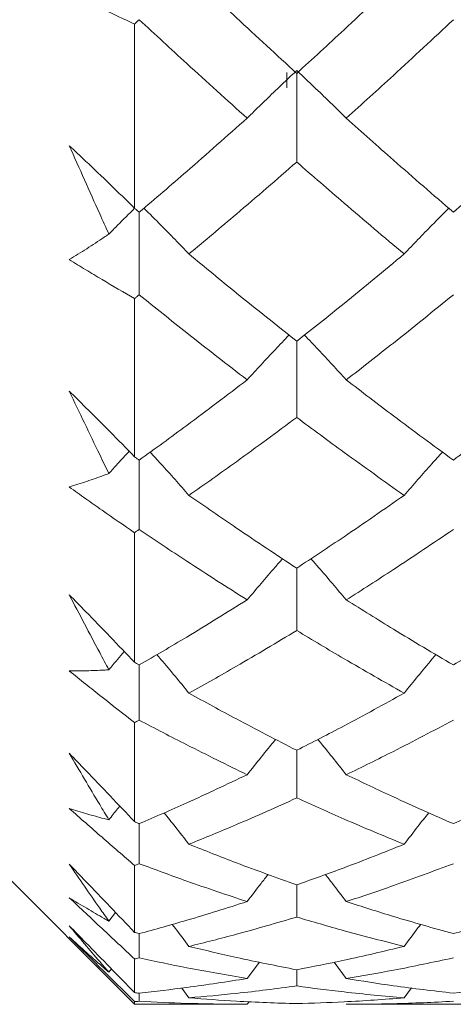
# Model space of a CAD drawing. Header units: inches. Extents: x 0.8 to 21, y 1.2 to 16.5.
# Tile 28 of 88: x 4.1184 to 4.2181, y 7.88 to 8.1059. Entities that reach past the tile are written whole.
import ezdxf

# ---------------------------------------------------------------- set-up
doc = ezdxf.new("R2010")
doc.units = ezdxf.units.IN
doc.header["$MEASUREMENT"] = 0

msp = doc.modelspace()

# ---------------------------------------------------------------- linework, layer by layer
at = {"color": 7, "linetype": 'Continuous', "lineweight": 15}
for p, q in [((4.14483, 8.06267), (4.14483, 8.1049)), ((4.17983, 8.09378), (4.17983, 8.09026)), ((4.18209, 8.0936), (4.18209, 8.07326)), ((4.14592, 8.06175), (4.14592, 8.04281)), ((4.14483, 8.00567), (4.14483, 8.04193)), ((4.18209, 8.03214), (4.18209, 8.01468)), ((4.01983, 8.00505), (4.14483, 7.88005)), ((4.14592, 8.00489), (4.14592, 7.98897)), ((4.14483, 7.95851), (4.14483, 7.98824)), ((4.18209, 7.9801), (4.18209, 7.96579)), ((4.14592, 7.95789), (4.14592, 7.94524)), ((4.14483, 7.92195), (4.14483, 7.94466)), ((4.18209, 7.93832), (4.18209, 7.92739)), ((4.14592, 7.92149), (4.14592, 7.91231)), ((4.14483, 7.89656), (4.14483, 7.9119)), ((4.18209, 7.90745), (4.18209, 7.90006)), ((4.13892, 7.89914), (4.14046, 7.90113)), ((4.14592, 7.89626), (4.14592, 7.8907)), ((4.14483, 7.88273), (4.14483, 7.89046)), ((4.1707, 7.88596), (4.17352, 7.88972)), ((4.19346, 7.88596), (4.19067, 7.8897)), ((4.13892, 7.88743), (4.1395, 7.88819)), ((4.18209, 7.88797), (4.18209, 7.88425)), ((4.15733, 7.88153), (4.15566, 7.88378)), ((4.20676, 7.88153), (4.20844, 7.8838)), ((4.14483, 7.88005), (4.14483, 7.88068)), ((4.14592, 7.88261), (4.14592, 7.88074)), ((4.1707, 7.88005), (4.17115, 7.88065)), ((4.14483, 7.88005), (4.1707, 7.88005)), ((4.19346, 7.88005), (4.24251, 7.88005))]:
    msp.add_line(p, q, dxfattribs=at)
for points, knots in [([(4.18209, 8.0936), (4.17747, 8.09783), (4.16923, 8.1054), (4.16097, 8.1132), (4.15733, 8.11664)], [0, 0, 0, 0, 0.559703, 1, 1, 1, 1]), ([(4.20676, 8.11664), (4.20216, 8.11227), (4.19395, 8.10447), (4.18572, 8.09692), (4.18209, 8.0936)], [0, 0, 0, 0, 0.559504, 1, 1, 1, 1]), ([(4.14483, 8.1049), (4.14234, 8.10606), (4.13861, 8.1078), (4.1336, 8.11025), (4.13109, 8.11152), (4.12983, 8.11216)], [0, 0, 0, 0, 0.49985, 0.749906, 1, 1, 1, 1]), ([(4.14592, 8.10591), (4.14572, 8.10572), (4.14535, 8.10539), (4.14499, 8.10505), (4.14483, 8.1049)], [0, 0, 0, 0, 0.559995, 1, 1, 1, 1]), ([(4.1707, 8.08332), (4.16608, 8.08747), (4.15782, 8.09489), (4.14956, 8.10254), (4.14592, 8.10591)], [0, 0, 0, 0, 0.559794, 1, 1, 1, 1]), ([(4.21807, 8.10591), (4.21348, 8.10163), (4.20529, 8.09398), (4.19708, 8.08658), (4.19346, 8.08332)], [0, 0, 0, 0, 0.559413, 1, 1, 1, 1]), ([(4.1707, 8.08332), (4.17177, 8.08437), (4.17389, 8.08646), (4.17768, 8.09011), (4.18043, 8.0927), (4.18209, 8.09426)], [0, 0, 0, 0, 0.284297, 0.568594, 1, 1, 1, 1]), ([(4.19346, 8.08332), (4.1924, 8.08437), (4.19028, 8.08646), (4.1865, 8.09011), (4.18375, 8.0927), (4.18209, 8.09426)], [0, 0, 0, 0, 0.284475, 0.568949, 1, 1, 1, 1]), ([(4.1707, 8.08332), (4.16608, 8.07923), (4.15782, 8.07191), (4.14956, 8.06485), (4.14592, 8.06175)], [0, 0, 0, 0, 0.559794, 1, 1, 1, 1]), ([(4.21807, 8.06175), (4.21348, 8.0657), (4.20529, 8.07278), (4.19708, 8.0801), (4.19346, 8.08332)], [0, 0, 0, 0, 0.559413, 1, 1, 1, 1]), ([(4.24251, 8.08332), (4.23797, 8.07923), (4.22983, 8.0719), (4.22166, 8.06485), (4.21807, 8.06175)], [0, 0, 0, 0, 0.559215, 1, 1, 1, 1]), ([(4.12983, 8.07701), (4.13109, 8.07584), (4.13422, 8.0729), (4.13923, 8.06813), (4.14296, 8.06449), (4.14483, 8.06267)], [0, 0, 0, 0, 0.249909, 0.624893, 1, 1, 1, 1]), ([(4.13892, 8.05672), (4.13822, 8.05828), (4.13519, 8.065), (4.13216, 8.07179), (4.12983, 8.07701)], [0, 0, 0, 0, 0.231715, 1, 1, 1, 1]), ([(4.18209, 8.07326), (4.17747, 8.06925), (4.16923, 8.06209), (4.16097, 8.0552), (4.15733, 8.05217)], [0, 0, 0, 0, 0.559703, 1, 1, 1, 1]), ([(4.20676, 8.05217), (4.20216, 8.05603), (4.19395, 8.06294), (4.18572, 8.07011), (4.18209, 8.07326)], [0, 0, 0, 0, 0.559504, 1, 1, 1, 1]), ([(4.13892, 8.05672), (4.13959, 8.0574), (4.14155, 8.05939), (4.14354, 8.06136), (4.14485, 8.06266)], [0, 0, 0, 0, 0.342148, 1, 1, 1, 1]), ([(4.14592, 8.06175), (4.14572, 8.06192), (4.14535, 8.06223), (4.14499, 8.06253), (4.14483, 8.06267)], [0, 0, 0, 0, 0.559995, 1, 1, 1, 1]), ([(4.15733, 8.05217), (4.15627, 8.05327), (4.15414, 8.05548), (4.1507, 8.05898), (4.1483, 8.06136), (4.14699, 8.06266)], [0, 0, 0, 0, 0.312973, 0.625947, 1, 1, 1, 1]), ([(4.20676, 8.05217), (4.20781, 8.05327), (4.20993, 8.05549), (4.21334, 8.05899), (4.21572, 8.06137), (4.21701, 8.06266)], [0, 0, 0, 0, 0.313985, 0.627969, 1, 1, 1, 1]), ([(4.12983, 8.05087), (4.13117, 8.0517), (4.13383, 8.05336), (4.13686, 8.05534), (4.13856, 8.05648), (4.13892, 8.05672)], [0, 0, 0, 0, 0.440572, 0.881144, 1, 1, 1, 1]), ([(4.18209, 8.03214), (4.17747, 8.0358), (4.16923, 8.04235), (4.16097, 8.04916), (4.15733, 8.05217)], [0, 0, 0, 0, 0.559703, 1, 1, 1, 1]), ([(4.20676, 8.05217), (4.20216, 8.04835), (4.19395, 8.04154), (4.18572, 8.03501), (4.18209, 8.03214)], [0, 0, 0, 0, 0.559504, 1, 1, 1, 1]), ([(4.14483, 8.04193), (4.14234, 8.04338), (4.13861, 8.04554), (4.1336, 8.04856), (4.13109, 8.0501), (4.12983, 8.05087)], [0, 0, 0, 0, 0.49985, 0.749906, 1, 1, 1, 1]), ([(4.14592, 8.04281), (4.14572, 8.04265), (4.14535, 8.04235), (4.14499, 8.04206), (4.14483, 8.04193)], [0, 0, 0, 0, 0.5599954, 1, 1, 1, 1]), ([(4.1707, 8.02329), (4.16608, 8.02686), (4.15782, 8.03323), (4.14956, 8.03988), (4.14592, 8.04281)], [0, 0, 0, 0, 0.559794, 1, 1, 1, 1]), ([(4.21807, 8.04281), (4.21348, 8.03909), (4.20529, 8.03245), (4.19708, 8.02609), (4.19346, 8.02329)], [0, 0, 0, 0, 0.559413, 1, 1, 1, 1]), ([(4.1707, 8.02329), (4.17177, 8.02445), (4.17389, 8.02677), (4.17709, 8.03019), (4.17925, 8.03245), (4.18031, 8.03356)], [0, 0, 0, 0, 0.336257, 0.672514, 1, 1, 1, 1]), ([(4.19346, 8.02329), (4.1924, 8.02445), (4.19028, 8.02677), (4.18709, 8.0302), (4.18493, 8.03245), (4.18387, 8.03356)], [0, 0, 0, 0, 0.336547, 0.673094, 1, 1, 1, 1]), ([(4.1707, 8.02329), (4.16608, 8.01978), (4.15782, 8.0135), (4.14956, 8.00752), (4.14592, 8.00489)], [0, 0, 0, 0, 0.559794, 1, 1, 1, 1]), ([(4.21807, 8.00489), (4.21348, 8.00824), (4.20529, 8.01425), (4.19708, 8.02052), (4.19346, 8.02329)], [0, 0, 0, 0, 0.559413, 1, 1, 1, 1]), ([(4.24251, 8.02329), (4.23797, 8.01978), (4.22983, 8.0135), (4.22166, 8.00752), (4.21807, 8.00489)], [0, 0, 0, 0, 0.559215, 1, 1, 1, 1]), ([(4.12983, 8.0207), (4.13109, 8.01946), (4.13422, 8.01637), (4.13923, 8.01137), (4.14296, 8.00757), (4.14483, 8.00567)], [0, 0, 0, 0, 0.249909, 0.624893, 1, 1, 1, 1]), ([(4.13892, 8.0018), (4.13822, 8.00324), (4.13519, 8.0095), (4.13216, 8.01583), (4.12983, 8.0207)], [0, 0, 0, 0, 0.231715, 1, 1, 1, 1]), ([(4.18209, 8.01468), (4.17747, 8.01126), (4.16923, 8.00516), (4.16097, 7.99936), (4.15733, 7.9968)], [0, 0, 0, 0, 0.559703, 1, 1, 1, 1]), ([(4.20676, 7.9968), (4.20216, 8.00006), (4.19395, 8.00588), (4.18572, 8.01199), (4.18209, 8.01468)], [0, 0, 0, 0, 0.559504, 1, 1, 1, 1]), ([(4.13892, 8.0018), (4.13959, 8.00254), (4.14113, 8.00426), (4.1427, 8.00597), (4.14359, 8.00693)], [0, 0, 0, 0, 0.4338622, 1, 1, 1, 1]), ([(4.14592, 8.00489), (4.14572, 8.00503), (4.14535, 8.00529), (4.14499, 8.00555), (4.14483, 8.00567)], [0, 0, 0, 0, 0.559995, 1, 1, 1, 1]), ([(4.15733, 7.9968), (4.15627, 7.99801), (4.15414, 8.00043), (4.15118, 8.00374), (4.14926, 8.00583), (4.14844, 8.00672)], [0, 0, 0, 0, 0.3633362, 0.7266725, 1, 1, 1, 1]), ([(4.20676, 7.9968), (4.20781, 7.99802), (4.20993, 8.00044), (4.21287, 8.00375), (4.21477, 8.00584), (4.21558, 8.00673)], [0, 0, 0, 0, 0.364408, 0.728815, 1, 1, 1, 1]), ([(4.12983, 7.99873), (4.13117, 7.99914), (4.13383, 7.99998), (4.13686, 8.00104), (4.13856, 8.00166), (4.13892, 8.0018)], [0, 0, 0, 0, 0.440572, 0.881144, 1, 1, 1, 1]), ([(4.14483, 7.98824), (4.14234, 7.98994), (4.13861, 7.99251), (4.1336, 7.99603), (4.13109, 7.99783), (4.12983, 7.99873)], [0, 0, 0, 0, 0.49985, 0.749906, 1, 1, 1, 1]), ([(4.18209, 7.9801), (4.17747, 7.98314), (4.16923, 7.98857), (4.16097, 7.99429), (4.15733, 7.9968)], [0, 0, 0, 0, 0.559703, 1, 1, 1, 1]), ([(4.20676, 7.9968), (4.20216, 7.99361), (4.19395, 7.9879), (4.18572, 7.98249), (4.18209, 7.9801)], [0, 0, 0, 0, 0.559504, 1, 1, 1, 1]), ([(4.14592, 7.98897), (4.14572, 7.98883), (4.14535, 7.98859), (4.14499, 7.98834), (4.14483, 7.98824)], [0, 0, 0, 0, 0.559995, 1, 1, 1, 1]), ([(4.1707, 7.97282), (4.16608, 7.97575), (4.15782, 7.98099), (4.14956, 7.98653), (4.14592, 7.98897)], [0, 0, 0, 0, 0.559794, 1, 1, 1, 1]), ([(4.21807, 7.98897), (4.21348, 7.98588), (4.20529, 7.98034), (4.19708, 7.97512), (4.19346, 7.97282)], [0, 0, 0, 0, 0.559413, 1, 1, 1, 1]), ([(4.1707, 7.97282), (4.17177, 7.97408), (4.17389, 7.97659), (4.1766, 7.97974), (4.17826, 7.98162), (4.17883, 7.98227)], [0, 0, 0, 0, 0.3964925, 0.792985, 1, 1, 1, 1]), ([(4.19346, 7.97282), (4.1924, 7.97408), (4.19028, 7.97659), (4.18757, 7.97974), (4.18592, 7.98162), (4.18535, 7.98226)], [0, 0, 0, 0, 0.396983, 0.793966, 1, 1, 1, 1]), ([(4.12983, 7.97399), (4.13109, 7.97271), (4.13422, 7.96952), (4.13923, 7.96436), (4.14296, 7.96046), (4.14483, 7.95851)], [0, 0, 0, 0, 0.249909, 0.624893, 1, 1, 1, 1]), ([(4.13892, 7.95678), (4.13822, 7.9581), (4.13519, 7.96377), (4.13216, 7.96955), (4.12983, 7.97399)], [0, 0, 0, 0, 0.231715, 1, 1, 1, 1]), ([(4.1707, 7.97282), (4.16608, 7.96995), (4.15782, 7.96482), (4.14956, 7.96001), (4.14592, 7.95789)], [0, 0, 0, 0, 0.559794, 1, 1, 1, 1]), ([(4.21807, 7.95789), (4.21348, 7.96059), (4.20529, 7.96542), (4.19708, 7.97056), (4.19346, 7.97282)], [0, 0, 0, 0, 0.559413, 1, 1, 1, 1]), ([(4.24251, 7.97282), (4.23797, 7.96995), (4.22983, 7.96482), (4.22166, 7.96001), (4.21807, 7.95789)], [0, 0, 0, 0, 0.559215, 1, 1, 1, 1]), ([(4.18209, 7.96579), (4.17747, 7.96303), (4.16923, 7.95809), (4.16097, 7.95347), (4.15733, 7.95143)], [0, 0, 0, 0, 0.559703, 1, 1, 1, 1]), ([(4.20676, 7.95143), (4.20216, 7.95403), (4.19395, 7.95867), (4.18572, 7.96361), (4.18209, 7.96579)], [0, 0, 0, 0, 0.559504, 1, 1, 1, 1]), ([(4.13892, 7.95678), (4.13959, 7.95758), (4.14076, 7.95898), (4.14196, 7.96037), (4.14247, 7.96097)], [0, 0, 0, 0, 0.569566, 1, 1, 1, 1]), ([(4.15733, 7.95143), (4.15627, 7.95273), (4.15414, 7.95532), (4.15169, 7.95827), (4.15028, 7.95991), (4.14997, 7.96027)], [0, 0, 0, 0, 0.437634, 0.875267, 1, 1, 1, 1]), ([(4.20676, 7.95143), (4.20781, 7.95273), (4.20993, 7.95533), (4.21237, 7.95828), (4.21376, 7.95992), (4.21406, 7.96028)], [0, 0, 0, 0, 0.438698, 0.877396, 1, 1, 1, 1]), ([(4.14592, 7.95789), (4.14572, 7.958), (4.14535, 7.95821), (4.14499, 7.95842), (4.14483, 7.95851)], [0, 0, 0, 0, 0.559995, 1, 1, 1, 1]), ([(4.12983, 7.95653), (4.13117, 7.95654), (4.13383, 7.95654), (4.13686, 7.95666), (4.13856, 7.95676), (4.13892, 7.95678)], [0, 0, 0, 0, 0.440572, 0.881144, 1, 1, 1, 1]), ([(4.14483, 7.94466), (4.14234, 7.94661), (4.13861, 7.94952), (4.1336, 7.9535), (4.13109, 7.95552), (4.12983, 7.95653)], [0, 0, 0, 0, 0.4998502, 0.7499064, 1, 1, 1, 1]), ([(4.18209, 7.93832), (4.17747, 7.94068), (4.16923, 7.9449), (4.16097, 7.94943), (4.15733, 7.95143)], [0, 0, 0, 0, 0.559703, 1, 1, 1, 1]), ([(4.20676, 7.95143), (4.20216, 7.9489), (4.19395, 7.94437), (4.18572, 7.94017), (4.18209, 7.93832)], [0, 0, 0, 0, 0.559504, 1, 1, 1, 1]), ([(4.14592, 7.94524), (4.14572, 7.94513), (4.14535, 7.94494), (4.14499, 7.94475), (4.14483, 7.94466)], [0, 0, 0, 0, 0.559995, 1, 1, 1, 1]), ([(4.1707, 7.93272), (4.16608, 7.93497), (4.15782, 7.93899), (4.14956, 7.94333), (4.14592, 7.94524)], [0, 0, 0, 0, 0.559794, 1, 1, 1, 1]), ([(4.21807, 7.94524), (4.21348, 7.94282), (4.20529, 7.93849), (4.19708, 7.93448), (4.19346, 7.93272)], [0, 0, 0, 0, 0.559413, 1, 1, 1, 1]), ([(4.1707, 7.93272), (4.17177, 7.93405), (4.17389, 7.93672), (4.17608, 7.93942), (4.17721, 7.94078), (4.17725, 7.94083)], [0, 0, 0, 0, 0.490779, 0.981559, 1, 1, 1, 1]), ([(4.19346, 7.93272), (4.1924, 7.93405), (4.19027, 7.93672), (4.1881, 7.93942), (4.18697, 7.94078), (4.18694, 7.94082)], [0, 0, 0, 0, 0.491732, 0.983464, 1, 1, 1, 1]), ([(4.12983, 7.93763), (4.13109, 7.93633), (4.13422, 7.93308), (4.13923, 7.92786), (4.14296, 7.92392), (4.14483, 7.92195)], [0, 0, 0, 0, 0.249909, 0.624893, 1, 1, 1, 1]), ([(4.13892, 7.92238), (4.13822, 7.92354), (4.13519, 7.92856), (4.13216, 7.93369), (4.12983, 7.93763)], [0, 0, 0, 0, 0.231715, 1, 1, 1, 1]), ([(4.1707, 7.93272), (4.16608, 7.93053), (4.15782, 7.92663), (4.14956, 7.92306), (4.14592, 7.92149)], [0, 0, 0, 0, 0.559794, 1, 1, 1, 1]), ([(4.21807, 7.92149), (4.21348, 7.9235), (4.20529, 7.92709), (4.19708, 7.931), (4.19346, 7.93272)], [0, 0, 0, 0, 0.559413, 1, 1, 1, 1]), ([(4.24251, 7.93272), (4.23797, 7.93053), (4.22983, 7.92663), (4.22166, 7.92306), (4.21807, 7.92149)], [0, 0, 0, 0, 0.559215, 1, 1, 1, 1]), ([(4.18209, 7.92739), (4.17747, 7.92531), (4.16923, 7.92161), (4.16097, 7.91824), (4.15733, 7.91676)], [0, 0, 0, 0, 0.559703, 1, 1, 1, 1]), ([(4.20676, 7.91676), (4.20216, 7.91865), (4.19395, 7.92204), (4.18572, 7.92575), (4.18209, 7.92739)], [0, 0, 0, 0, 0.5595044, 1, 1, 1, 1]), ([(4.12983, 7.92496), (4.13117, 7.92455), (4.13383, 7.92373), (4.13686, 7.9229), (4.13856, 7.92247), (4.13892, 7.92238)], [0, 0, 0, 0, 0.440572, 0.881144, 1, 1, 1, 1]), ([(4.14483, 7.9119), (4.14234, 7.91405), (4.13861, 7.91727), (4.1336, 7.92165), (4.13109, 7.92386), (4.12983, 7.92496)], [0, 0, 0, 0, 0.49985, 0.749906, 1, 1, 1, 1]), ([(4.13892, 7.92238), (4.13959, 7.92322), (4.14042, 7.92427), (4.14127, 7.92531), (4.14144, 7.92552)], [0, 0, 0, 0, 0.80064, 1, 1, 1, 1]), ([(4.15733, 7.91676), (4.15627, 7.91812), (4.15438, 7.92054), (4.15247, 7.92294), (4.15163, 7.92399)], [0, 0, 0, 0, 0.563261, 1, 1, 1, 1]), ([(4.20676, 7.91676), (4.20781, 7.91813), (4.20969, 7.92055), (4.21159, 7.92295), (4.21242, 7.924)], [0, 0, 0, 0, 0.564068, 1, 1, 1, 1]), ([(4.14592, 7.92149), (4.14572, 7.92157), (4.14535, 7.92173), (4.14499, 7.92188), (4.14483, 7.92195)], [0, 0, 0, 0, 0.559995, 1, 1, 1, 1]), ([(4.18209, 7.90745), (4.17747, 7.9091), (4.16923, 7.91204), (4.16097, 7.91532), (4.15733, 7.91676)], [0, 0, 0, 0, 0.559703, 1, 1, 1, 1]), ([(4.20676, 7.91676), (4.20216, 7.91493), (4.19395, 7.91167), (4.18572, 7.90874), (4.18209, 7.90745)], [0, 0, 0, 0, 0.559504, 1, 1, 1, 1]), ([(4.12983, 7.91219), (4.13109, 7.91089), (4.13422, 7.90764), (4.13923, 7.90243), (4.14296, 7.89851), (4.14483, 7.89656)], [0, 0, 0, 0, 0.249909, 0.624893, 1, 1, 1, 1]), ([(4.13892, 7.89914), (4.13822, 7.90013), (4.13519, 7.90441), (4.13216, 7.90881), (4.12983, 7.91219)], [0, 0, 0, 0, 0.231715, 1, 1, 1, 1]), ([(4.14592, 7.91231), (4.14572, 7.91223), (4.14535, 7.91209), (4.14499, 7.91196), (4.14483, 7.9119)], [0, 0, 0, 0, 0.559995, 1, 1, 1, 1]), ([(4.1707, 7.90361), (4.16608, 7.90515), (4.15782, 7.90788), (4.14956, 7.91096), (4.14592, 7.91231)], [0, 0, 0, 0, 0.559794, 1, 1, 1, 1]), ([(4.21807, 7.91231), (4.21348, 7.9106), (4.20529, 7.90753), (4.19708, 7.90481), (4.19346, 7.90361)], [0, 0, 0, 0, 0.559413, 1, 1, 1, 1]), ([(4.1707, 7.90361), (4.17176, 7.905), (4.17336, 7.90709), (4.17497, 7.90916), (4.17551, 7.90985)], [0, 0, 0, 0, 0.666413, 1, 1, 1, 1]), ([(4.19346, 7.90361), (4.1924, 7.905), (4.19082, 7.90709), (4.18921, 7.90915), (4.18867, 7.90983)], [0, 0, 0, 0, 0.668664, 1, 1, 1, 1]), ([(4.12983, 7.90451), (4.13117, 7.90369), (4.13383, 7.90205), (4.13686, 7.9003), (4.13856, 7.89934), (4.13892, 7.89914)], [0, 0, 0, 0, 0.4405721, 0.8811443, 1, 1, 1, 1]), ([(4.14483, 7.89046), (4.14234, 7.89278), (4.13861, 7.89626), (4.1336, 7.90096), (4.13109, 7.90333), (4.12983, 7.90451)], [0, 0, 0, 0, 0.49985, 0.749906, 1, 1, 1, 1]), ([(4.1707, 7.90361), (4.16608, 7.90215), (4.15782, 7.89954), (4.14956, 7.89726), (4.14592, 7.89626)], [0, 0, 0, 0, 0.559794, 1, 1, 1, 1]), ([(4.21807, 7.89626), (4.21348, 7.89754), (4.20529, 7.89983), (4.19708, 7.90246), (4.19346, 7.90361)], [0, 0, 0, 0, 0.559413, 1, 1, 1, 1]), ([(4.24251, 7.90361), (4.23797, 7.90215), (4.22983, 7.89954), (4.22166, 7.89726), (4.21807, 7.89626)], [0, 0, 0, 0, 0.559215, 1, 1, 1, 1]), ([(4.18209, 7.90006), (4.17747, 7.89871), (4.16923, 7.89631), (4.16097, 7.89424), (4.15733, 7.89333)], [0, 0, 0, 0, 0.559703, 1, 1, 1, 1]), ([(4.20676, 7.89333), (4.20216, 7.8945), (4.19395, 7.89658), (4.18572, 7.899), (4.18209, 7.90006)], [0, 0, 0, 0, 0.559504, 1, 1, 1, 1]), ([(4.12983, 7.89807), (4.13109, 7.89679), (4.13422, 7.89359), (4.13923, 7.88847), (4.14296, 7.88464), (4.14483, 7.88273)], [0, 0, 0, 0, 0.249909, 0.624893, 1, 1, 1, 1]), ([(4.13892, 7.88743), (4.13822, 7.88824), (4.13519, 7.8917), (4.13216, 7.89531), (4.12983, 7.89807)], [0, 0, 0, 0, 0.231715, 1, 1, 1, 1]), ([(4.14592, 7.89626), (4.14572, 7.89632), (4.14535, 7.89641), (4.14499, 7.89651), (4.14483, 7.89656)], [0, 0, 0, 0, 0.5599954, 1, 1, 1, 1]), ([(4.15733, 7.89333), (4.15627, 7.89474), (4.155, 7.89644), (4.1537, 7.89811), (4.15349, 7.89839)], [0, 0, 0, 0, 0.8334571, 1, 1, 1, 1]), ([(4.20676, 7.89333), (4.20781, 7.89475), (4.20908, 7.89645), (4.21037, 7.89813), (4.21058, 7.89841)], [0, 0, 0, 0, 0.832752, 1, 1, 1, 1]), ([(4.12983, 7.8955), (4.13117, 7.89428), (4.13383, 7.89185), (4.13686, 7.8892), (4.13856, 7.88774), (4.13892, 7.88743)], [0, 0, 0, 0, 0.440572, 0.881144, 1, 1, 1, 1]), ([(4.14483, 7.88068), (4.14234, 7.88314), (4.13861, 7.88682), (4.1336, 7.89177), (4.13109, 7.89426), (4.12983, 7.8955)], [0, 0, 0, 0, 0.49985, 0.749906, 1, 1, 1, 1]), ([(4.18209, 7.88797), (4.17747, 7.88888), (4.16923, 7.8905), (4.16097, 7.89247), (4.15733, 7.89333)], [0, 0, 0, 0, 0.559703, 1, 1, 1, 1]), ([(4.20676, 7.89333), (4.20216, 7.89224), (4.19395, 7.89029), (4.18572, 7.88868), (4.18209, 7.88797)], [0, 0, 0, 0, 0.559504, 1, 1, 1, 1]), ([(4.14592, 7.8907), (4.14572, 7.89065), (4.14535, 7.89057), (4.14499, 7.89049), (4.14483, 7.89046)], [0, 0, 0, 0, 0.5599954, 1, 1, 1, 1]), ([(4.1707, 7.88596), (4.16608, 7.88675), (4.15782, 7.88817), (4.14956, 7.88992), (4.14592, 7.8907)], [0, 0, 0, 0, 0.559794, 1, 1, 1, 1]), ([(4.21807, 7.8907), (4.21348, 7.88972), (4.20529, 7.88798), (4.19708, 7.88658), (4.19346, 7.88596)], [0, 0, 0, 0, 0.559413, 1, 1, 1, 1]), ([(4.1707, 7.88596), (4.16608, 7.88525), (4.15782, 7.88396), (4.14956, 7.88302), (4.14592, 7.88261)], [0, 0, 0, 0, 0.559794, 1, 1, 1, 1]), ([(4.21807, 7.88261), (4.21348, 7.88314), (4.20529, 7.8841), (4.19708, 7.88539), (4.19346, 7.88596)], [0, 0, 0, 0, 0.559413, 1, 1, 1, 1]), ([(4.24251, 7.88596), (4.23797, 7.88525), (4.22983, 7.88396), (4.22166, 7.88302), (4.21807, 7.88261)], [0, 0, 0, 0, 0.559215, 1, 1, 1, 1]), ([(4.14592, 7.88261), (4.14572, 7.88263), (4.14535, 7.88267), (4.14499, 7.88271), (4.14483, 7.88273)], [0, 0, 0, 0, 0.5599954, 1, 1, 1, 1]), ([(4.18209, 7.88425), (4.17747, 7.88365), (4.16923, 7.88258), (4.16097, 7.88185), (4.15733, 7.88153)], [0, 0, 0, 0, 0.559703, 1, 1, 1, 1]), ([(4.20676, 7.88153), (4.20216, 7.88194), (4.19395, 7.88268), (4.18572, 7.88377), (4.18209, 7.88425)], [0, 0, 0, 0, 0.559504, 1, 1, 1, 1]), ([(4.14592, 7.88074), (4.14572, 7.88073), (4.14535, 7.88071), (4.14499, 7.88069), (4.14483, 7.88068)], [0, 0, 0, 0, 0.559995, 1, 1, 1, 1]), ([(4.1707, 7.88005), (4.16608, 7.88009), (4.15782, 7.88015), (4.14956, 7.88056), (4.14592, 7.88074)], [0, 0, 0, 0, 0.559794, 1, 1, 1, 1]), ([(4.18209, 7.8802), (4.17747, 7.88035), (4.16923, 7.88063), (4.16097, 7.88126), (4.15733, 7.88153)], [0, 0, 0, 0, 0.559703, 1, 1, 1, 1]), ([(4.20676, 7.88153), (4.20216, 7.88119), (4.19395, 7.88058), (4.18572, 7.88031), (4.18209, 7.8802)], [0, 0, 0, 0, 0.559504, 1, 1, 1, 1]), ([(4.21807, 7.88074), (4.21348, 7.88052), (4.20529, 7.88012), (4.19708, 7.88007), (4.19346, 7.88005)], [0, 0, 0, 0, 0.559413, 1, 1, 1, 1])]:
    msp.add_open_spline(points, degree=3, knots=knots, dxfattribs=at)

doc.saveas('drawing.dxf')
